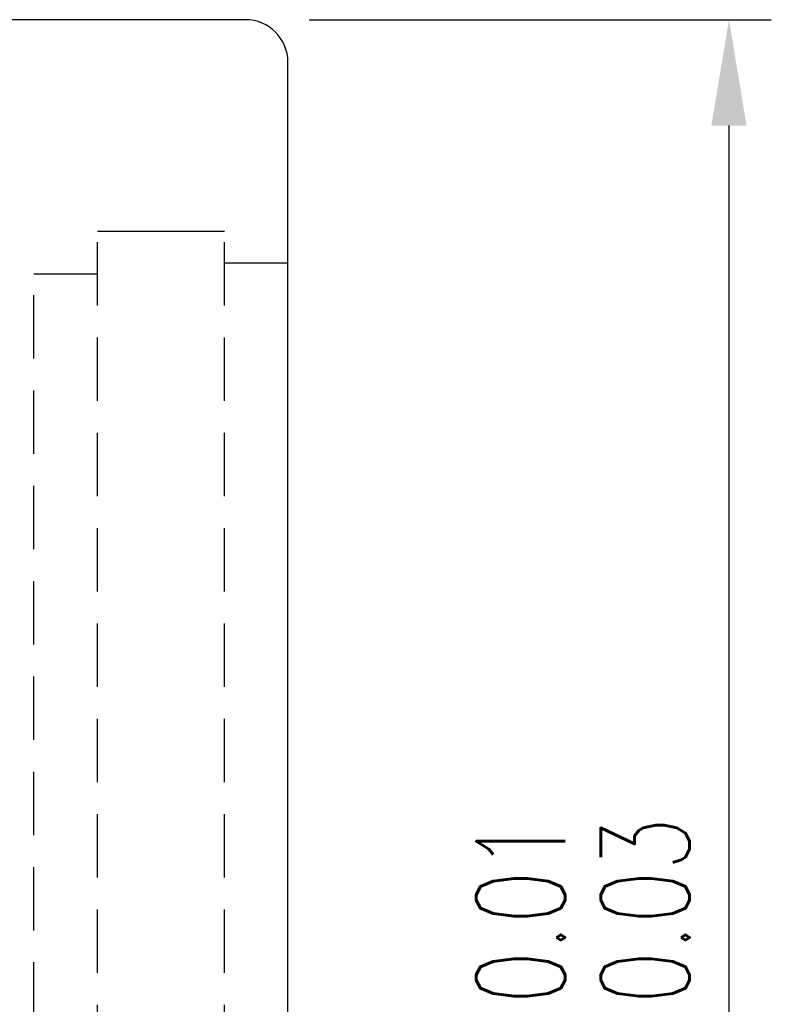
# Model space of a CAD drawing. Extents: x 487 to 808, y 33 to 377.
# Tile 48 of 48: x 791 to 808, y 115 to 138. Entities that reach past the tile are written whole.
import ezdxf

# ---------------------------------------------------------------- set-up
doc = ezdxf.new("R2010")
doc.units = 0
doc.header["$LTSCALE"] = 3
doc.header["$MEASUREMENT"] = 0
doc.linetypes.add('DASHED', pattern=[0.75, 0.5, -0.25])
for name, color, linetype in [('DIM', 4, 'CONTINUOUS'), ('HID', 2, 'DASHED'), ('OUT', 3, 'CONTINUOUS')]:
    doc.layers.add(name, color=color, linetype=linetype)
doc.styles.add('DIM-7', font='SIMPLEX.shx', dxfattribs={"width": 0.7, "bigfont": 'chineset.shx'})
doc.dimstyles.new('CNS', dxfattribs={"dimtxt": 3.5, "dimasz": 2.5, "dimexe": 1, "dimexo": 1.5, "dimgap": 0.09, "dimtad": 0, "dimdsep": 46, "dimtxsty": 'DIM-7', "dimcen": 0.09, "dimclrd": 1, "dimclre": 1, "dimclrt": 4, "dimadec": 0, "dimazin": 0, "dimtfac": 1, "dimtix": 1, "dimtmove": 2, "dimatfit": 3, "dimfxl": 1, "dimtvp": 0.971429, "dimtolj": 1, "dimarcsym": 0})

# ---------------------------------------------------------------- blocks, each defined once
blk = doc.blocks.new('*D19')
at = {"layer": 'DIM', "color": 0, "lineweight": -2, "transparency": 16777216}
for p, q in [((797.442, 137.947), (808.359, 137.947)), ((807.359, 135.447), (807.359, 90.447)), ((797.442, 87.947), (808.359, 87.947))]:
    blk.add_line(p, q, dxfattribs=at)
at = {"layer": 'DIM', "color": 0, "transparency": 16777216}
for points in [[(806.942, 135.447), (807.775, 135.447), (807.359, 137.947)], [(806.942, 90.447), (807.775, 90.447), (807.359, 87.947)]]:
    blk.add_solid(points, dxfattribs=at)
at = {"layer": 'DIM', "color": 0, "transparency": 16777216, "insert": (803.909, 112.947), "char_height": 3.5, "attachment_point": 5, "rotation": 90, "style": 'DIM-7'}
blk.add_mtext('\\A1;%%C50{\\H2.100000;\\S-0.01^ -0.03;}', dxfattribs=at)

msp = doc.modelspace()

# ---------------------------------------------------------------- linework, layer by layer
at = {"layer": 'HID', "color": 7, "linetype": 'DASHED'}
for p, q in [((792.442, 92.947), (792.442, 132.947)), ((795.442, 92.947), (795.442, 132.947)), ((796.942, 132.197), (795.442, 132.197)), ((790.942, 93.947), (790.942, 131.947)), ((790.942, 131.947), (792.442, 131.947))]:
    msp.add_line(p, q, dxfattribs=at)
at = {"layer": 'HID', "color": 7, "ltscale": 5}
msp.add_line((795.442, 132.947), (792.442, 132.947), dxfattribs=at)
at = {"layer": 'OUT', "color": 7}
for p, q in [((795.942, 137.947), (756.942, 137.947)), ((796.942, 88.947), (796.942, 136.947))]:
    msp.add_line(p, q, dxfattribs=at)
msp.add_arc((795.942, 136.947), 1, 0, 90, dxfattribs=at)

# ---------------------------------------------------------------- dimensions: what is measured, and where the dimension line sits
at = {"layer": 'DIM', "color": 7}
dim = msp.add_linear_dim(base=(807.359, 87.947), p1=(795.942, 137.947), p2=(795.942, 87.947), angle=90, text='%%C<>', dimstyle='CNS', override={"dimgap": 1, "dimtad": 1, "dimclrd": 0, "dimclre": 0, "dimclrt": 0, "dimtol": 1, "dimlim": 0, "dimtp": -0.01, "dimtm": 0.03, "dimtfac": 0.6, "dimtmove": 1}, dxfattribs=at)
dim.commit()
dim.dimension.update_dxf_attribs({"geometry": '*D19', "text_midpoint": (803.909, 112.947)})

doc.saveas('drawing.dxf')
